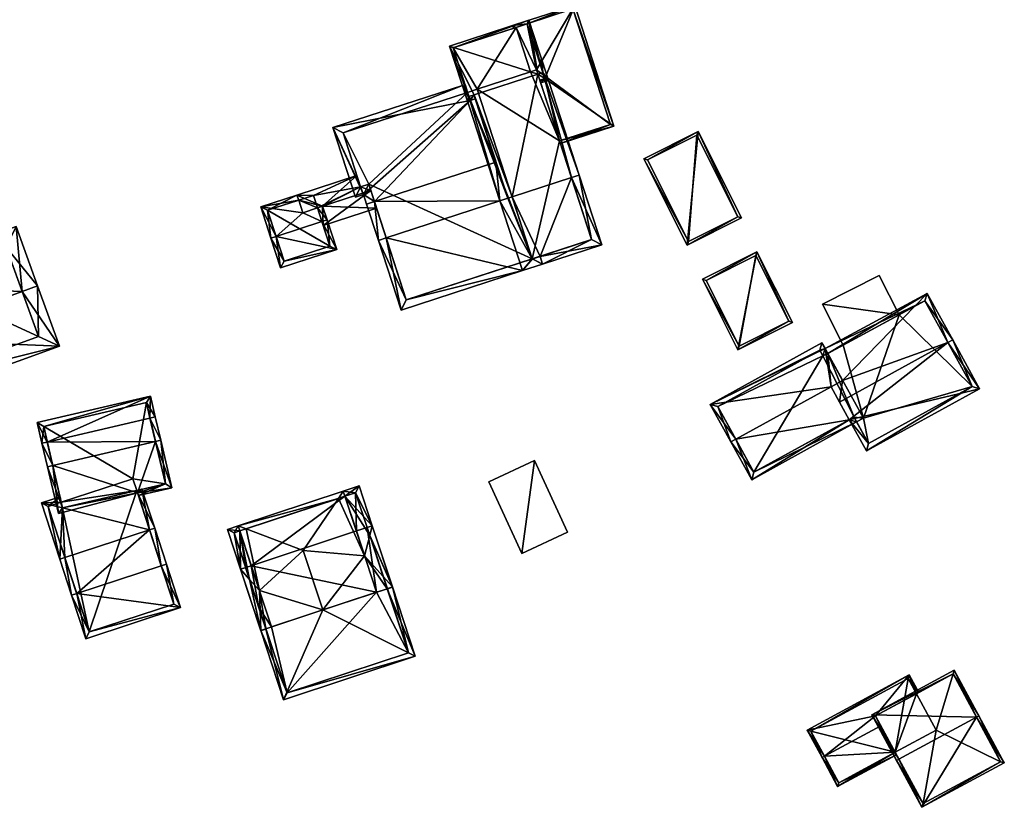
# Model space of a CAD drawing. Header units: inches. Extents: x 2685601 to 2690022, y 1235992 to 1239010.
# Tile 19 of 256: x 2685934 to 2686025, y 1236627 to 1236699. Entities that reach past the tile are written whole.
import ezdxf

# ---------------------------------------------------------------- set-up
doc = ezdxf.new("R2010")
doc.units = ezdxf.units.IN
doc.header["$MEASUREMENT"] = 0
doc.layers.add('Gebaeude Einzelhaus', color=10, linetype='Continuous')
doc.layers.add('Offenes Gebaeude', color=10, linetype='Continuous')

msp = doc.modelspace()

# ---------------------------------------------------------------- meshes
at = {"layer": 'Gebaeude Einzelhaus'}
mesh = msp.add_polyface(dxfattribs=at)
corners = [(2685982.519, 1236693.966, 476.368), (2685988.87, 1236689.594, 474.299), (2685985.254, 1236700.706, 474.299), (2685983.861, 1236688.227, 476.589), (2685983.938, 1236687.989, 476.589), (2685980.875, 1236699.018, 476.368), (2685979.539, 1236698.846, 476.953), (2685979.854, 1236698.686, 476.843), (2685979.616, 1236698.609, 476.953), (2685982.044, 1236693.811, 476.589), (2685985.094, 1236700.391, 474.409), (2685988.555, 1236689.754, 474.409), (2685985.094, 1236700.391, 468.714), (2685988.555, 1236689.754, 468.714), (2685980.875, 1236699.019, 468.714), (2685979.854, 1236698.686, 468.714), (2685983.861, 1236688.227, 468.714), (2685981.733, 1236694.766, 468.714), (2685981.187, 1236694.588, 468.714)]
mesh.append_faces([[corners[k] for k in face] for face in [(6, 7, 8), (6, 5, 7), (11, 4, 3), (10, 1, 11), (11, 1, 4), (6, 2, 5), (5, 2, 10), (10, 2, 1), (3, 0, 9), (5, 6, 7), (7, 6, 8), (0, 2, 5), (5, 2, 6), (4, 1, 3), (3, 1, 0), (0, 1, 2)]], dxfattribs={"color": 13})
mesh.append_faces([[corners[k] for k in face] for face in [(14, 17, 15), (15, 17, 18), (17, 13, 16), (14, 12, 17), (17, 12, 13), (13, 11, 16), (16, 11, 3), (5, 15, 7), (5, 14, 15), (5, 10, 14), (14, 10, 12), (10, 11, 12), (12, 11, 13)]], dxfattribs={"color": 41})
mesh = msp.add_polyface(dxfattribs=at)
corners = [(2685981.857, 1236694.386, 478.534), (2685982.834, 1236693.806, 478.778), (2685981.035, 1236699.334, 477.119), (2685982.044, 1236693.811, 478.707), (2685982.121, 1236693.574, 478.778), (2685973.743, 1236696.96, 477.119), (2685975.985, 1236692.475, 478.535), (2685975.393, 1236691.889, 478.641), (2685975.63, 1236691.966, 478.641), (2685976.1, 1236692.119, 478.641), (2685982.519, 1236693.966, 478.707), (2685982.332, 1236694.541, 478.534), (2685980.875, 1236699.019, 477.19), (2685974.058, 1236696.8, 477.19), (2685975.515, 1236692.322, 478.535), (2685982.519, 1236693.966, 476.368), (2685980.875, 1236699.018, 476.368), (2685974.058, 1236696.8, 468.714), (2685979.854, 1236698.686, 476.843), (2685979.854, 1236698.686, 468.714), (2685975.391, 1236692.703, 478.205), (2685975.391, 1236692.703, 468.714), (2685982.044, 1236693.811, 476.589), (2685976.273, 1236692.99, 468.714), (2685981.187, 1236694.588, 468.714)]
mesh.append_faces([[corners[k] for k in face] for face in [(5, 14, 7), (7, 14, 8), (2, 13, 5), (5, 13, 14), (2, 12, 13), (1, 11, 2), (2, 11, 12), (4, 10, 1), (1, 10, 11), (4, 3, 10), (6, 8, 9), (6, 7, 8), (0, 5, 6), (6, 5, 7), (0, 2, 5), (4, 1, 3), (3, 1, 0), (0, 1, 2)]], dxfattribs={"color": 13})
mesh.append_faces([[corners[k] for k in face] for face in [(23, 19, 24), (23, 17, 19), (23, 21, 17), (10, 22, 15), (10, 3, 22), (21, 13, 17), (21, 20, 13), (13, 20, 14), (14, 20, 8), (16, 18, 12), (12, 18, 13), (13, 18, 17), (17, 18, 19), (15, 11, 10), (16, 12, 15), (15, 12, 11)]], dxfattribs={"color": 41})
mesh = msp.add_polyface(dxfattribs=at)
corners = [(2685975.515, 1236692.322, 478.535), (2685974.915, 1236693.336, 477.783), (2685978.373, 1236682.715, 485.083), (2685975.159, 1236693.416, 477.783), (2685979.086, 1236682.947, 485.083), (2685975.985, 1236692.475, 478.535), (2685979.496, 1236683.08, 485.083), (2685981.857, 1236694.386, 478.534), (2685984.957, 1236684.857, 485.083), (2685982.332, 1236694.541, 478.534), (2685985.67, 1236685.089, 485.083), (2685982.214, 1236695.711, 477.783), (2685981.976, 1236695.634, 477.783), (2685982.068, 1236677.604, 480.647), (2685982.3, 1236676.889, 480.092), (2685987.76, 1236678.666, 480.092), (2685981.354, 1236677.372, 480.646), (2685986.815, 1236679.148, 480.647), (2685983.861, 1236688.227, 476.589), (2685986.815, 1236679.148, 468.714), (2685983.861, 1236688.227, 468.714), (2685982.044, 1236693.811, 478.707), (2685982.044, 1236693.811, 476.589), (2685976.1, 1236692.119, 478.641), (2685978, 1236686.284, 482.097), (2685981.354, 1236677.372, 468.714), (2685976.273, 1236692.99, 468.714), (2685981.187, 1236694.588, 468.714), (2685981.733, 1236694.766, 468.714)]
mesh.append_faces([[corners[k] for k in face] for face in [(4, 0, 5), (0, 1, 3), (4, 2, 0), (0, 2, 1), (9, 8, 7), (9, 10, 8), (12, 11, 9), (9, 11, 10), (17, 14, 13), (17, 15, 14), (8, 10, 17), (17, 10, 15), (13, 6, 16), (13, 8, 6), (13, 15, 8), (8, 15, 10), (13, 14, 15), (9, 11, 12), (9, 10, 11), (7, 8, 9), (9, 8, 10), (5, 6, 7), (7, 6, 8), (0, 4, 5), (5, 4, 6), (0, 2, 4), (3, 1, 0), (0, 1, 2)]], dxfattribs={"color": 13})
mesh.append_faces([[corners[k] for k in face] for face in [(20, 27, 28), (20, 26, 27), (20, 25, 26), (20, 19, 25), (13, 19, 17), (16, 25, 13), (13, 25, 19), (5, 24, 4), (5, 23, 24), (8, 21, 7), (8, 18, 21), (21, 18, 22), (18, 19, 20), (8, 17, 18), (18, 17, 19)]], dxfattribs={"color": 41})
mesh = msp.add_polyface(dxfattribs=at)
corners = [(2685966.811, 1236682.644, 482.097), (2685967.185, 1236679.075, 485.083), (2685967.898, 1236679.307, 485.083), (2685966.1, 1236682.413, 482.097), (2685978.373, 1236682.715, 485.083), (2685978, 1236686.284, 482.097), (2685979.086, 1236682.947, 485.083), (2685965.81, 1236683.3, 481.57), (2685962.986, 1236689.455, 477.783), (2685965.069, 1236683.059, 481.57), (2685975.63, 1236691.966, 478.641), (2685974.915, 1236693.336, 477.783), (2685976.1, 1236692.119, 478.641), (2685975.391, 1236692.703, 478.205), (2685975.159, 1236693.416, 477.783), (2685982.3, 1236676.889, 480.092), (2685982.068, 1236677.604, 480.647), (2685981.354, 1236677.372, 480.646), (2685979.496, 1236683.08, 485.083), (2685980.463, 1236676.291, 480.092), (2685969.275, 1236672.655, 480.095), (2685969.756, 1236673.6, 480.649), (2685981.355, 1236677.37, 480.646), (2685965.55, 1236684.005, 481.147), (2685966.29, 1236684.245, 481.148), (2685963.933, 1236688.974, 478.205), (2685981.355, 1236677.37, 468.714), (2685981.354, 1236677.372, 468.714), (2685963.933, 1236688.974, 468.714), (2685975.391, 1236692.703, 468.714), (2685965.211, 1236685.047, 476.779), (2685965.211, 1236685.047, 476.879), (2685965.55, 1236684.005, 468.714), (2685965.55, 1236684.005, 477.416), (2685965.55, 1236684.005, 477.516), (2685966.29, 1236684.245, 477.517), (2685966.29, 1236684.245, 468.714), (2685966.29, 1236684.245, 477.417), (2685967.009, 1236682.037, 476.779), (2685966.481, 1236683.659, 477.775), (2685969.756, 1236673.6, 468.714), (2685967.009, 1236682.037, 476.879), (2685966.481, 1236683.659, 477.875), (2685976.273, 1236692.99, 468.714)]
mesh.append_faces([[corners[k] for k in face] for face in [(25, 11, 13), (13, 11, 14), (25, 8, 11), (7, 0, 3), (7, 24, 0), (25, 23, 8), (8, 23, 9), (9, 23, 7), (7, 23, 24), (19, 22, 15), (15, 22, 16), (19, 21, 22), (21, 1, 2), (19, 20, 21), (21, 20, 1), (3, 0, 1), (1, 0, 2), (19, 2, 20), (20, 2, 1), (19, 4, 2), (15, 17, 19), (19, 17, 4), (4, 17, 6), (6, 17, 18), (15, 16, 17), (11, 13, 14), (11, 10, 13), (10, 5, 12), (10, 0, 5), (10, 7, 0), (0, 7, 3), (11, 8, 10), (10, 8, 7), (7, 8, 9), (0, 4, 5), (5, 4, 6), (0, 2, 4), (3, 1, 0), (0, 1, 2)]], dxfattribs={"color": 13})
mesh.append_faces([[corners[k] for k in face] for face in [(29, 36, 28), (28, 36, 32), (29, 27, 36), (36, 27, 40), (40, 27, 26), (29, 43, 27), (21, 40, 22), (22, 40, 26), (42, 24, 35), (41, 0, 42), (42, 0, 24), (38, 21, 41), (41, 21, 0), (0, 21, 2), (38, 40, 21), (38, 36, 40), (39, 37, 38), (38, 37, 36), (32, 36, 33), (33, 36, 37), (34, 35, 23), (23, 35, 24), (23, 31, 34), (30, 32, 33), (30, 28, 32), (23, 25, 31), (31, 25, 30), (30, 25, 28), (28, 13, 29), (28, 25, 13), (22, 26, 17), (17, 26, 27)]], dxfattribs={"color": 41})
mesh = msp.add_polyface(dxfattribs=at)
corners = [(2685996.615, 1236689.097, 474.364), (2685995.62, 1236678.635, 474.506), (2686000.613, 1236681.145, 474.364), (2685991.622, 1236686.587, 474.507), (2686000.278, 1236681.256, 474.37), (2685991.958, 1236686.476, 474.501), (2685996.504, 1236688.762, 474.37), (2685995.731, 1236678.971, 474.5), (2685996.504, 1236688.762, 468.156), (2686000.278, 1236681.256, 468.156), (2685991.958, 1236686.476, 468.156), (2685995.731, 1236678.971, 468.156)]
mesh.append_faces([[corners[k] for k in face] for face in [(1, 7, 4), (5, 7, 3), (3, 7, 1), (6, 5, 0), (4, 6, 0), (0, 5, 3), (1, 4, 2), (2, 4, 0), (3, 1, 0), (0, 1, 2)]], dxfattribs={"color": 13})
mesh.append_faces([[corners[k] for k in face] for face in [(8, 11, 10), (9, 11, 8), (4, 11, 9), (7, 11, 4), (10, 11, 5), (5, 11, 7), (8, 10, 6), (6, 10, 5), (9, 8, 4), (4, 8, 6)]], dxfattribs={"color": 41})
mesh = msp.add_polyface(dxfattribs=at)
corners = [(2685961.986, 1236680.798, 478.649), (2685963.351, 1236678.219, 476.879), (2685962.461, 1236680.953, 478.649), (2685957.774, 1236679.426, 478.649), (2685958.188, 1236676.538, 476.879), (2685957.298, 1236679.271, 478.649), (2685956.356, 1236682.166, 476.879), (2685960.221, 1236681.623, 477.875), (2685959.846, 1236682.776, 477.17), (2685961.574, 1236682.063, 477.875), (2685959.691, 1236683.251, 476.879), (2685962.05, 1236682.218, 477.875), (2685958.509, 1236677.168, 477.187), (2685962.721, 1236678.54, 477.187), (2685956.986, 1236681.845, 477.17), (2685961.199, 1236683.216, 477.07), (2685961.574, 1236682.063, 477.775), (2685962.103, 1236680.44, 476.779), (2685962.103, 1236680.44, 476.879), (2685962.721, 1236678.54, 468.714), (2685961.199, 1236683.216, 468.714), (2685959.846, 1236682.776, 477.07), (2685956.986, 1236681.845, 468.714), (2685958.509, 1236677.168, 468.714)]
mesh.append_faces([[corners[k] for k in face] for face in [(6, 14, 5), (5, 14, 3), (6, 10, 14), (14, 10, 8), (11, 2, 9), (9, 2, 0), (1, 13, 2), (2, 13, 0), (1, 12, 13), (12, 5, 3), (1, 4, 12), (12, 4, 5), (9, 2, 11), (9, 0, 2), (3, 6, 5), (6, 8, 10), (9, 7, 0), (0, 7, 3), (3, 7, 6), (6, 7, 8), (4, 3, 5), (4, 1, 3), (3, 1, 0), (0, 1, 2)]], dxfattribs={"color": 13})
mesh.append_faces([[corners[k] for k in face] for face in [(19, 23, 22), (19, 22, 20), (13, 12, 19), (19, 12, 23), (3, 14, 12), (12, 14, 23), (23, 14, 22), (20, 21, 15), (21, 14, 8), (20, 22, 21), (21, 22, 14), (13, 18, 0), (0, 18, 9), (15, 17, 20), (20, 17, 19), (19, 17, 13), (13, 17, 18), (15, 16, 17)]], dxfattribs={"color": 41})
mesh = msp.add_polyface(dxfattribs=at)
corners = [(2685922.314, 1236669.98, 485.513), (2685918.918, 1236674.945, 481.698), (2685920.904, 1236669.469, 485.513), (2685934.41, 1236674.367, 485.513), (2685933.834, 1236680.355, 481.698), (2685935.82, 1236674.879, 485.513), (2685937.83, 1236669.334, 481.864), (2685922.915, 1236663.924, 481.864), (2685932.935, 1236678.434, 482.68), (2685920.839, 1236674.046, 482.681), (2685923.814, 1236665.845, 482.792), (2685935.909, 1236670.233, 482.792), (2685935.909, 1236670.233, 472.269), (2685932.935, 1236678.434, 472.269), (2685924.594, 1236675.408, 478.828), (2685924.594, 1236675.408, 472.269), (2685920.839, 1236674.046, 478.828), (2685921.276, 1236672.841, 478.393), (2685923.814, 1236665.845, 472.269), (2685921.007, 1236673.583, 478.935), (2685921.276, 1236672.841, 472.269), (2685920.839, 1236674.046, 472.269)]
mesh.append_faces([[corners[k] for k in face] for face in [(3, 8, 5), (11, 3, 5), (6, 10, 11), (6, 11, 5), (7, 10, 6), (0, 10, 2), (9, 0, 2), (2, 10, 7), (8, 9, 1), (1, 9, 2), (5, 8, 4), (4, 8, 1), (7, 0, 2), (7, 6, 0), (0, 6, 3), (3, 6, 5), (4, 3, 5), (4, 1, 3), (3, 1, 0), (0, 1, 2)]], dxfattribs={"color": 13})
mesh.append_faces([[corners[k] for k in face] for face in [(12, 15, 13), (15, 20, 21), (12, 18, 15), (15, 18, 20), (11, 10, 12), (12, 10, 18), (18, 17, 20), (17, 9, 19), (19, 9, 16), (17, 0, 9), (18, 10, 17), (17, 10, 0), (9, 14, 16), (14, 13, 15), (9, 8, 14), (14, 8, 13), (8, 12, 13), (3, 11, 8), (8, 11, 12)]], dxfattribs={"color": 41})
mesh = msp.add_polyface(dxfattribs=at)
corners = [(2686002.029, 1236678.031, 474.399), (2686000.274, 1236669.002, 474.435), (2686005.299, 1236671.528, 474.399), (2685997.004, 1236675.505, 474.435), (2686004.964, 1236671.639, 474.401), (2685997.34, 1236675.394, 474.433), (2686001.918, 1236677.696, 474.401), (2686000.385, 1236669.338, 474.433), (2686001.918, 1236677.696, 468.322), (2686004.964, 1236671.639, 468.322), (2685997.34, 1236675.394, 468.322), (2686000.385, 1236669.338, 468.322)]
mesh.append_faces([[corners[k] for k in face] for face in [(1, 7, 4), (5, 7, 3), (3, 7, 1), (6, 5, 0), (4, 6, 0), (0, 5, 3), (1, 4, 2), (2, 4, 0), (3, 1, 0), (0, 1, 2)]], dxfattribs={"color": 13})
mesh.append_faces([[corners[k] for k in face] for face in [(8, 11, 10), (9, 11, 8), (4, 11, 9), (7, 11, 4), (10, 11, 5), (5, 11, 7), (8, 10, 6), (6, 10, 5), (9, 8, 4), (4, 8, 6)]], dxfattribs={"color": 41})
mesh = msp.add_polyface(dxfattribs=at)
corners = [(2686008.064, 1236673.216, 474.506), (2686015.108, 1236672.213, 474.506), (2686013.285, 1236675.841, 474.506), (2686009.964, 1236669.435, 474.506), (2686013.285, 1236675.841, 467.802), (2686015.108, 1236672.213, 467.802), (2686008.064, 1236673.216, 467.802), (2686009.964, 1236669.435, 467.802)]
mesh.append_faces([[corners[k] for k in face] for face in [(3, 1, 0), (0, 1, 2)]], dxfattribs={"color": 13})
mesh.append_faces([[corners[k] for k in face] for face in [(5, 6, 4), (5, 7, 6), (6, 7, 0), (0, 7, 3), (0, 2, 6), (6, 2, 4), (4, 1, 5), (4, 2, 1)]], dxfattribs={"color": 41})
mesh = msp.add_polyface(dxfattribs=at)
corners = [(2686010.529, 1236662.553, 474.825), (2686001.556, 1236657.043, 474.63), (2686011.207, 1236662.355, 474.63), (2686000.077, 1236660.764, 476.18), (2685999.64, 1236660.523, 476.18), (2686010.966, 1236662.794, 474.825), (2686008.854, 1236665.595, 476.18), (2685997.738, 1236663.979, 474.298), (2686008.308, 1236669.108, 474.587), (2686008.016, 1236669.638, 474.298), (2686008.549, 1236668.67, 474.825), (2686009.919, 1236666.181, 476.18), (2686008.109, 1236668.433, 474.823), (2686007.82, 1236668.959, 474.537), (2685998.416, 1236663.781, 474.537), (2686001.753, 1236657.721, 474.825), (2686010.529, 1236662.553, 476.233), (2686012.105, 1236659.689, 474.962), (2686022.516, 1236665.421, 474.962), (2686019.609, 1236669.666, 476.953), (2686020.046, 1236669.906, 476.953), (2686009.636, 1236664.175, 476.953), (2686017.695, 1236674.179, 474.627), (2686017.496, 1236673.503, 474.864), (2686010.966, 1236662.794, 476.233), (2686012.301, 1236660.368, 475.157), (2686021.838, 1236665.618, 475.156), (2686008.549, 1236668.67, 467.802), (2686008.109, 1236668.433, 467.802), (2686007.82, 1236668.959, 467.802), (2685998.416, 1236663.781, 467.802), (2686001.753, 1236657.721, 467.802), (2686010.966, 1236662.794, 467.802), (2686011.207, 1236662.355, 467.802), (2686011.835, 1236662.701, 467.802), (2686012.301, 1236660.368, 467.802), (2686021.838, 1236665.618, 467.802), (2686017.496, 1236673.503, 467.802), (2686015.108, 1236672.213, 474.506), (2686009.964, 1236669.435, 474.506), (2686015.108, 1236672.213, 467.802), (2686009.964, 1236669.435, 467.802)]
mesh.append_faces([[corners[k] for k in face] for face in [(17, 26, 18), (18, 26, 20), (20, 26, 19), (16, 25, 17), (17, 25, 26), (16, 24, 25), (22, 23, 8), (8, 23, 10), (22, 20, 23), (23, 20, 19), (22, 19, 20), (22, 11, 19), (19, 11, 21), (21, 11, 6), (22, 10, 11), (22, 8, 10), (16, 19, 21), (16, 18, 19), (19, 18, 20), (16, 17, 18), (2, 0, 5), (4, 15, 1), (1, 15, 2), (2, 15, 0), (4, 3, 15), (7, 14, 4), (4, 14, 3), (8, 13, 9), (9, 13, 7), (7, 13, 14), (8, 12, 13), (8, 10, 12), (8, 6, 10), (10, 6, 11), (9, 7, 8), (8, 7, 6), (6, 7, 3), (3, 7, 4), (3, 0, 6), (0, 2, 5), (4, 1, 3), (3, 1, 0), (0, 1, 2)]], dxfattribs={"color": 13})
mesh.append_faces([[corners[k] for k in face] for face in [(36, 40, 37), (35, 34, 36), (36, 34, 40), (40, 34, 41), (41, 34, 27), (35, 33, 34), (27, 39, 41), (38, 37, 40), (38, 23, 37), (27, 10, 39), (39, 10, 38), (38, 10, 23), (19, 37, 23), (19, 36, 37), (19, 26, 36), (26, 35, 36), (26, 25, 35), (24, 2, 25), (25, 2, 35), (35, 2, 33), (24, 5, 2), (16, 5, 24), (16, 0, 5), (21, 0, 16), (21, 6, 0), (32, 34, 33), (32, 27, 34), (29, 28, 30), (30, 28, 31), (31, 28, 32), (32, 28, 27), (5, 32, 2), (2, 32, 33), (0, 32, 5), (0, 31, 32), (0, 15, 31), (3, 14, 15), (15, 14, 31), (31, 14, 30), (14, 13, 30), (30, 13, 29), (13, 28, 29), (13, 12, 28), (10, 27, 12), (12, 27, 28)]], dxfattribs={"color": 41})
mesh = msp.add_polyface(dxfattribs=at)
corners = [(2685947.15, 1236660.673, 482.927), (2685946.645, 1236662.829, 480.272), (2685946.159, 1236662.715, 480.272), (2685946.663, 1236660.559, 482.927), (2685936.707, 1236660.505, 480.272), (2685937.211, 1236658.348, 482.927), (2685936.22, 1236660.391, 480.272), (2685936.725, 1236658.234, 482.927), (2685937.733, 1236653.923, 478.841), (2685945.011, 1236655.823, 479.02), (2685948.174, 1236656.294, 478.778), (2685945.093, 1236655.573, 478.778), (2685946.2, 1236664.734, 478.778), (2685935.775, 1236662.296, 478.778), (2685938.121, 1236654.458, 479.241), (2685947.573, 1236656.666, 479.238), (2685945.828, 1236664.133, 479.16), (2685936.375, 1236661.924, 479.159), (2685947.573, 1236656.666, 472.47), (2685945.828, 1236664.133, 472.47), (2685936.375, 1236661.924, 472.47), (2685937.999, 1236654.978, 472.47), (2685937.999, 1236654.978, 478.477), (2685938.121, 1236654.458, 478.688), (2685944.937, 1236656.05, 478.925), (2685944.937, 1236656.05, 472.47), (2685944.585, 1236657.128, 472.47)]
mesh.append_faces([[corners[k] for k in face] for face in [(6, 5, 7), (6, 4, 5), (12, 17, 13), (13, 17, 6), (6, 17, 4), (1, 16, 12), (12, 16, 17), (1, 2, 16), (9, 15, 11), (11, 15, 10), (10, 15, 0), (0, 15, 3), (7, 14, 8), (8, 14, 9), (9, 14, 15), (7, 5, 14), (0, 2, 1), (0, 3, 2), (4, 13, 6), (1, 12, 2), (2, 12, 4), (4, 12, 13), (3, 10, 0), (5, 9, 3), (3, 9, 10), (10, 9, 11), (7, 8, 5), (5, 8, 9), (5, 6, 7), (3, 4, 5), (5, 4, 6), (0, 2, 3), (3, 2, 4), (0, 1, 2)]], dxfattribs={"color": 13})
mesh.append_faces([[corners[k] for k in face] for face in [(18, 26, 19), (19, 26, 20), (20, 26, 21), (18, 25, 26), (18, 24, 25), (24, 14, 23), (18, 15, 24), (24, 15, 14), (20, 22, 17), (17, 22, 4), (4, 22, 5), (5, 22, 14), (14, 22, 23), (20, 21, 22), (17, 19, 20), (17, 16, 19), (2, 19, 16), (2, 18, 19), (3, 15, 2), (2, 15, 18)]], dxfattribs={"color": 41})
mesh = msp.add_polyface(dxfattribs=at)
corners = [(2685947.203, 1236649.109, 482.76), (2685948.984, 1236645.263, 480.309), (2685947.678, 1236649.264, 482.76), (2685939.415, 1236646.566, 482.76), (2685940.25, 1236642.396, 480.3), (2685938.939, 1236646.411, 482.76), (2685946.6, 1236652.566, 480.438), (2685946.125, 1236652.411, 480.438), (2685938.336, 1236649.869, 480.438), (2685937.861, 1236649.714, 480.438), (2685937.999, 1236654.978, 478.477), (2685937.885, 1236655.466, 478.28), (2685936.166, 1236654.905, 478.28), (2685938.121, 1236654.458, 478.688), (2685945.425, 1236656.164, 478.942), (2685944.937, 1236656.05, 478.925), (2685940.57, 1236643.028, 480.592), (2685948.354, 1236645.583, 480.6), (2685945.011, 1236655.823, 479.02), (2685936.796, 1236654.585, 478.477), (2685948.354, 1236645.583, 472.47), (2685944.937, 1236656.05, 472.47), (2685936.796, 1236654.585, 472.47), (2685937.999, 1236654.978, 472.47), (2685940.57, 1236643.028, 472.47), (2685944.585, 1236657.128, 472.47)]
mesh.append_faces([[corners[k] for k in face] for face in [(9, 8, 5), (5, 8, 3), (19, 11, 10), (19, 12, 11), (19, 9, 12), (19, 8, 9), (14, 18, 15), (14, 6, 18), (18, 6, 7), (2, 0, 6), (6, 0, 7), (1, 17, 2), (2, 17, 0), (1, 16, 17), (16, 5, 3), (1, 4, 16), (16, 4, 5), (13, 7, 15), (15, 7, 14), (14, 7, 6), (13, 8, 7), (13, 9, 8), (10, 12, 13), (13, 12, 9), (10, 11, 12), (3, 8, 5), (5, 8, 9), (0, 7, 3), (3, 7, 8), (2, 6, 0), (0, 6, 7), (4, 3, 5), (4, 1, 3), (3, 1, 0), (0, 1, 2)]], dxfattribs={"color": 13})
mesh.append_faces([[corners[k] for k in face] for face in [(21, 23, 25), (20, 24, 21), (21, 24, 23), (23, 24, 22), (17, 16, 20), (20, 16, 24), (8, 16, 3), (8, 24, 16), (8, 22, 24), (8, 19, 22), (22, 10, 23), (22, 19, 10), (18, 21, 15), (18, 7, 21), (21, 7, 20), (20, 7, 17), (17, 7, 0)]], dxfattribs={"color": 41})
mesh = msp.add_polyface(dxfattribs=at)
corners = [(2685955.008, 1236652.514, 486.402), (2685954.269, 1236652.796, 485.953), (2685954.425, 1236652.322, 485.953), (2685956.234, 1236646.841, 485.953), (2685960.274, 1236650.508, 489.604), (2685962.075, 1236645.051, 489.604), (2685964.107, 1236655.517, 485.953), (2685963.95, 1236655.991, 485.953), (2685963.497, 1236655.316, 486.403), (2685965.916, 1236650.035, 485.953), (2685968.005, 1236647.008, 489.604), (2685970.584, 1236640.789, 483.464), (2685968.48, 1236647.165, 489.604), (2685958.46, 1236636.789, 483.464), (2685956.831, 1236643.321, 489.604), (2685956.356, 1236643.164, 489.604), (2685955.335, 1236647.855, 484.665), (2685954.496, 1236648.801, 483.464), (2685954.971, 1236648.958, 483.464), (2685966.391, 1236651.9, 484.275), (2685966.62, 1236652.801, 483.464), (2685966.145, 1236652.644, 483.464), (2685958.778, 1236637.42, 483.921), (2685969.953, 1236641.108, 483.922), (2685956.364, 1236643.14, 483.464), (2685956.839, 1236643.297, 484.665), (2685953.285, 1236652.471, 483.464), (2685953.916, 1236652.154, 484.665), (2685965.409, 1236656.473, 483.464), (2685968.486, 1236647.145, 483.464), (2685968.012, 1236646.989, 484.273), (2685965.09, 1236655.841, 484.276), (2685964.107, 1236655.517, 472.856), (2685954.425, 1236652.322, 472.856), (2685955.48, 1236649.126, 472.856), (2685967.021, 1236646.684, 472.856), (2685957.34, 1236643.489, 472.856), (2685965.162, 1236652.32, 472.856), (2685956.187, 1236645.274, 472.856), (2685954.971, 1236648.958, 472.856), (2685958.778, 1236637.42, 472.856), (2685969.953, 1236641.108, 472.856), (2685968.012, 1236646.989, 472.856), (2685966.145, 1236652.644, 472.856), (2685953.916, 1236652.154, 472.856), (2685965.09, 1236655.841, 472.856)]
mesh.append_faces([[corners[k] for k in face] for face in [(20, 31, 28), (28, 31, 7), (7, 31, 6), (20, 19, 31), (20, 29, 19), (19, 29, 30), (20, 19, 29), (29, 19, 30), (28, 6, 20), (20, 6, 19), (19, 6, 9), (28, 7, 6), (17, 16, 24), (24, 16, 25), (2, 27, 1), (1, 27, 26), (26, 27, 17), (17, 27, 16), (17, 2, 26), (26, 2, 1), (25, 16, 24), (24, 16, 17), (17, 16, 2), (2, 16, 3), (16, 17, 18), (16, 15, 17), (16, 14, 15), (12, 19, 20), (20, 19, 21), (12, 10, 19), (11, 23, 12), (12, 23, 10), (13, 22, 11), (11, 22, 23), (13, 15, 22), (22, 15, 14), (19, 20, 21), (10, 12, 9), (9, 12, 19), (19, 12, 20), (5, 10, 9), (15, 16, 17), (17, 16, 18), (14, 3, 15), (15, 3, 16), (14, 5, 3), (13, 14, 15), (13, 5, 14), (13, 11, 5), (5, 11, 10), (10, 11, 12), (8, 0, 1), (1, 0, 2), (7, 8, 1), (6, 8, 7), (8, 0, 4), (7, 1, 8), (8, 1, 0), (9, 4, 5), (6, 8, 9), (9, 8, 4), (6, 7, 8), (0, 3, 4), (4, 3, 5), (0, 2, 3), (0, 1, 2)]], dxfattribs={"color": 13})
mesh.append_faces([[corners[k] for k in face] for face in [(43, 37, 45), (45, 37, 32), (6, 31, 32), (32, 31, 45), (19, 21, 31), (31, 21, 45), (45, 21, 43), (33, 39, 44), (33, 34, 39), (27, 18, 16), (27, 44, 18), (18, 44, 39), (27, 33, 44), (27, 2, 33), (42, 35, 43), (43, 35, 37), (36, 38, 34), (34, 38, 39), (35, 40, 36), (36, 40, 38), (42, 41, 35), (35, 41, 40), (19, 42, 21), (21, 42, 43), (10, 23, 19), (19, 23, 42), (42, 23, 41), (23, 22, 41), (41, 22, 40), (16, 22, 14), (16, 38, 22), (22, 38, 40), (16, 18, 38), (38, 18, 39), (37, 34, 32), (32, 34, 33), (37, 35, 34), (34, 35, 36), (8, 2, 0), (8, 33, 2), (8, 32, 33), (8, 6, 32)]], dxfattribs={"color": 41})
mesh = msp.add_polyface(dxfattribs=at)
corners = [(2686015.097, 1236631.318, 482.991), (2686012.608, 1236635.398, 479.508), (2686014.878, 1236631.199, 482.991), (2686022.242, 1236635.18, 482.991), (2686020.193, 1236639.498, 479.508), (2686022.463, 1236635.299, 482.991), (2686017.213, 1236626.879, 479.508), (2686024.798, 1236630.979, 479.508), (2686012.946, 1236635.296, 479.691), (2686020.091, 1236639.159, 479.69), (2686017.314, 1236627.218, 479.686), (2686024.459, 1236631.08, 479.685), (2686020.091, 1236639.159, 470.475), (2686024.459, 1236631.08, 470.475), (2686016.712, 1236637.332, 478.342), (2686016.712, 1236637.332, 470.475), (2686012.946, 1236635.296, 478.343), (2686014.76, 1236631.942, 477.197), (2686017.314, 1236627.218, 470.475), (2686013.437, 1236634.389, 479.175), (2686014.76, 1236631.942, 470.475), (2686018.525, 1236633.978, 470.475)]
mesh.append_faces([[corners[k] for k in face] for face in [(3, 9, 5), (11, 3, 5), (5, 9, 4), (7, 11, 5), (6, 10, 11), (6, 11, 7), (0, 10, 2), (8, 0, 2), (2, 10, 6), (9, 8, 1), (4, 9, 1), (1, 8, 2), (3, 7, 5), (2, 6, 0), (0, 6, 3), (3, 6, 7), (4, 3, 5), (4, 1, 3), (3, 1, 0), (0, 1, 2)]], dxfattribs={"color": 13})
mesh.append_faces([[corners[k] for k in face] for face in [(13, 21, 12), (12, 21, 15), (13, 18, 21), (21, 18, 20), (11, 18, 13), (11, 10, 18), (18, 17, 20), (19, 8, 16), (17, 0, 19), (19, 0, 8), (18, 10, 17), (17, 10, 0), (8, 14, 16), (14, 12, 15), (8, 9, 14), (14, 9, 12), (3, 11, 9), (9, 11, 12), (12, 11, 13)]], dxfattribs={"color": 41})
mesh = msp.add_polyface(dxfattribs=at)
corners = [(2686012.946, 1236635.296, 478.343), (2686016.055, 1236639.074, 476.853), (2686006.649, 1236633.99, 476.853), (2686016.712, 1236637.332, 478.342), (2686016.932, 1236637.451, 478.342), (2686008.237, 1236631.578, 479.175), (2686008.018, 1236631.459, 479.175), (2686013.437, 1236634.389, 479.175), (2686009.459, 1236628.793, 477.019), (2686014.879, 1236631.722, 477.019), (2686014.76, 1236631.942, 477.197), (2686009.56, 1236629.131, 477.196), (2686015.954, 1236638.735, 477.055), (2686006.988, 1236633.889, 477.055), (2686016.712, 1236637.332, 470.475), (2686015.954, 1236638.735, 470.475), (2686006.988, 1236633.889, 470.475), (2686009.56, 1236629.131, 470.475), (2686014.76, 1236631.942, 470.475), (2686018.525, 1236633.978, 470.475)]
mesh.append_faces([[corners[k] for k in face] for face in [(1, 13, 2), (2, 13, 6), (6, 13, 5), (4, 12, 1), (1, 12, 13), (4, 3, 12), (8, 11, 9), (9, 11, 10), (8, 6, 11), (11, 6, 5), (8, 5, 6), (8, 10, 5), (5, 10, 7), (8, 9, 10), (0, 5, 7), (0, 2, 5), (5, 2, 6), (4, 1, 3), (3, 1, 0), (0, 1, 2)]], dxfattribs={"color": 13})
mesh.append_faces([[corners[k] for k in face] for face in [(14, 18, 15), (15, 18, 16), (16, 18, 17), (14, 19, 18), (17, 18, 11), (11, 18, 10), (5, 13, 11), (11, 13, 17), (17, 13, 16), (13, 12, 16), (16, 12, 15), (15, 12, 14), (14, 12, 3)]], dxfattribs={"color": 41})
at = {"layer": 'Offenes Gebaeude'}
mesh = msp.add_polyface(dxfattribs=at)
corners = [(2685959.846, 1236682.776, 477.17), (2685960.221, 1236681.623, 477.875), (2685961.574, 1236682.063, 477.875), (2685962.05, 1236682.218, 477.875), (2685965.55, 1236684.005, 477.516), (2685966.481, 1236683.659, 477.875), (2685965.211, 1236685.047, 476.879), (2685959.691, 1236683.251, 476.879), (2685966.29, 1236684.245, 477.517), (2685962.103, 1236680.44, 476.879), (2685967.009, 1236682.037, 476.879), (2685959.691, 1236683.251, 476.779), (2685965.211, 1236685.047, 476.779), (2685959.846, 1236682.776, 477.07), (2685962.103, 1236680.44, 476.779), (2685967.009, 1236682.037, 476.779), (2685961.199, 1236683.216, 477.07), (2685965.55, 1236684.005, 477.416), (2685966.481, 1236683.659, 477.775), (2685966.29, 1236684.245, 477.417), (2685961.574, 1236682.063, 477.775)]
mesh.append_faces([[corners[k] for k in face] for face in [(3, 10, 5), (2, 9, 3), (3, 9, 10), (4, 5, 8), (0, 3, 7), (7, 3, 6), (6, 3, 4), (4, 3, 5), (0, 2, 3), (0, 1, 2)]], dxfattribs={"color": 13})
mesh.append_faces([[corners[k] for k in face] for face in [(14, 18, 15), (14, 20, 18), (11, 16, 13), (16, 17, 20), (20, 17, 18), (18, 17, 19), (11, 12, 16), (16, 12, 17), (9, 15, 10), (9, 14, 15), (13, 7, 11), (13, 0, 7), (11, 6, 12), (11, 7, 6)]], dxfattribs={"color": 41})
mesh = msp.add_polyface(dxfattribs=at)
corners = [(2685980.396, 1236650.259, 475.854), (2685981.544, 1236658.798, 476.084), (2685977.346, 1236656.859, 475.854), (2685984.593, 1236652.199, 476.084), (2685980.396, 1236650.259, 475.754), (2685977.346, 1236656.859, 475.754), (2685984.593, 1236652.199, 475.984), (2685981.544, 1236658.798, 475.984)]
mesh.append_faces([[corners[k] for k in face] for face in [(3, 1, 0), (0, 1, 2)]], dxfattribs={"color": 13})
mesh.append_faces([[corners[k] for k in face] for face in [(4, 7, 6), (5, 7, 4), (2, 7, 5), (1, 7, 2), (6, 7, 3), (3, 7, 1), (4, 6, 0), (0, 6, 3), (5, 4, 2), (2, 4, 0)]], dxfattribs={"color": 41})

doc.saveas('drawing.dxf')
